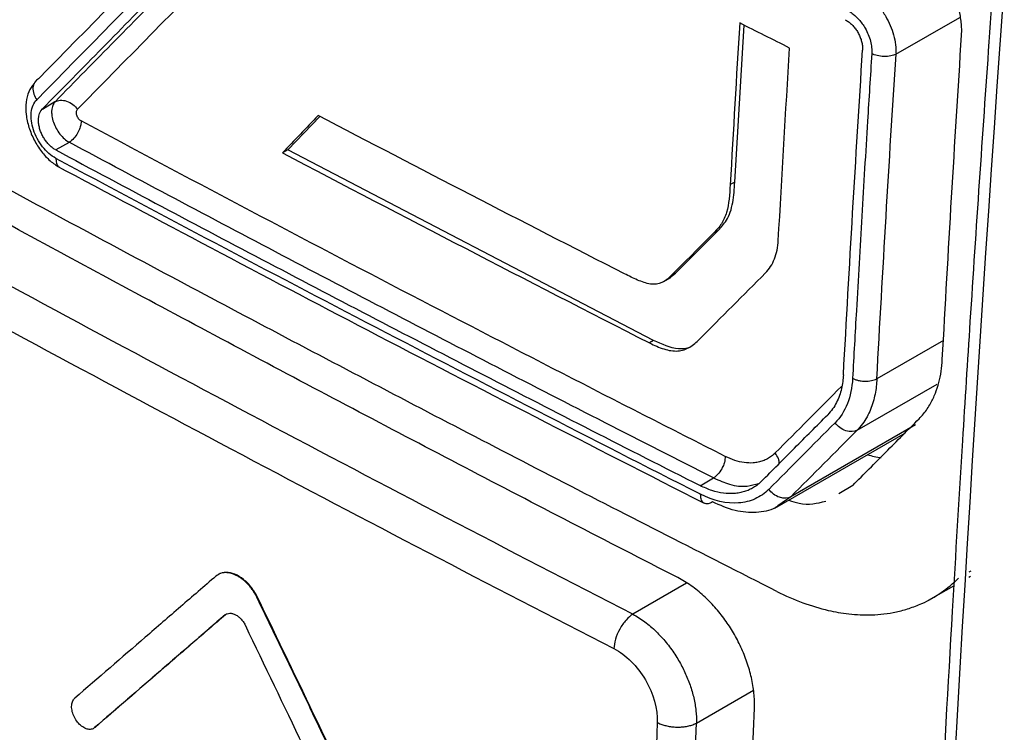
# Model space of a CAD drawing. Header units: millimetres. Extents: x -0.39 to 0.76, y -0.29 to 0.59.
# Tile 122 of 137: x 0.58881 to 0.60259, y 0.38006 to 0.39005. Entities that reach past the tile are written whole.
import ezdxf

# ---------------------------------------------------------------- set-up
doc = ezdxf.new("R2010")
doc.units = ezdxf.units.MM

msp = doc.modelspace()

# ---------------------------------------------------------------- linework, layer by layer
at = {"color": 7, "linetype": 'Continuous', "lineweight": 25}
for p, q in [((0.59882, 0.387771), (0.598953, 0.389968)), ((0.589123, 0.388794), (0.5893, 0.388897)), ((0.592559, 0.388221), (0.59301, 0.388691)), ((0.589499, 0.388327), (0.589311, 0.38822)), ((0.592559, 0.388221), (0.592487, 0.388179)), ((0.597683, 0.385549), (0.592559, 0.388221)), ((0.59882, 0.387771), (0.598756, 0.387734)), ((0.597989, 0.386492), (0.598591, 0.387096)), ((0.598591, 0.387096), (0.598529, 0.38706)), ((0.597827, 0.386376), (0.597923, 0.386432)), ((0.597889, 0.386415), (0.597989, 0.386492)), ((0.597989, 0.386492), (0.597925, 0.386455)), ((0.597683, 0.385549), (0.597627, 0.385516)), ((0.601349, 0.384366), (0.599606, 0.38336)), ((0.599381, 0.383199), (0.60121, 0.384255)), ((0.598335, 0.383515), (0.598524, 0.383623)), ((0.600278, 0.383405), (0.600472, 0.38352)), ((0.602096, 0.382234), (0.60212, 0.382248)), ((0.601533, 0.381909), (0.601887, 0.382113)), ((0.592141, 0.381944), (0.592134, 0.381939)), ((0.591688, 0.381707), (0.591681, 0.381703)), ((0.598894, 0.375381), (0.599095, 0.380396)), ((0.598083, 0.375173), (0.598284, 0.380188)), ((0.589862, 0.380128), (0.589855, 0.380124))]:
    msp.add_line(p, q, dxfattribs=at)
at = {"color": 9, "linetype": 'Continuous', "lineweight": 25}
for p, q in [((0.601078, 0.389561), (0.60197, 0.390076)), ((0.601743, 0.385551), (0.60081, 0.385012)), ((0.600533, 0.384291), (0.601656, 0.38494)), ((0.599606, 0.38336), (0.599423, 0.383232)), ((0.602124, 0.382319), (0.6021, 0.382305)), ((0.598145, 0.382149), (0.597393, 0.381715)), ((0.598284, 0.380188), (0.599083, 0.380649))]:
    msp.add_line(p, q, dxfattribs=at)
at = {"color": 7, "linetype": 'Continuous', "lineweight": 25}
msp.add_arc((0.601017, 0.385043), 0.001144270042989, 252.882395, 262.616111, dxfattribs=at)
for points, knots in [([(0.5535573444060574, 0.4124820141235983), (0.5534467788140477, 0.4104878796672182), (0.553317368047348, 0.4081538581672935), (0.5531788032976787, 0.4054749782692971), (0.553122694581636, 0.4044546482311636), (0.553072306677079, 0.4032010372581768), (0.553629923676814, 0.4015809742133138), (0.5542278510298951, 0.3998167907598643), (0.5550987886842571, 0.3972634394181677), (0.5565978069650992, 0.3928884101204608), (0.5582743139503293, 0.3879767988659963), (0.5597316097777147, 0.3838656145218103), (0.5603770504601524, 0.3818879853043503), (0.5608410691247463, 0.3807537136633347), (0.5613264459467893, 0.3799725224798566), (0.5620394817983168, 0.3790909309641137), (0.5630515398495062, 0.3783898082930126), (0.5642253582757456, 0.377749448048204), (0.5654104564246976, 0.3770553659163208), (0.5674396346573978, 0.3758878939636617), (0.5712898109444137, 0.3736621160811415), (0.5782470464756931, 0.3696467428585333), (0.584837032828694, 0.3658466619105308), (0.5894359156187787, 0.3631854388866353), (0.590746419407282, 0.3624332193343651), (0.5914032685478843, 0.362044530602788), (0.5920409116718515, 0.3618863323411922), (0.5925009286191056, 0.3618653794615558), (0.5927121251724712, 0.3619577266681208), (0.592754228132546, 0.3619761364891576)], [0, 0, 0, 0, 0.0880664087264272, 0.1030767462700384, 0.1182538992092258, 0.1334634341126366, 0.1572321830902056, 0.180971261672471, 0.2044249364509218, 0.2589412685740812, 0.3558069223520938, 0.4006739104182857, 0.4235076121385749, 0.4348973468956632, 0.4462098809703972, 0.4575100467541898, 0.4779360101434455, 0.4986683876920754, 0.5194007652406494, 0.5401331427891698, 0.6052920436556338, 0.7216472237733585, 0.9056079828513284, 0.9515981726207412, 0.9630957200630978, 0.9745527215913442, 0.9858862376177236, 0.9971863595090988, 0.9999999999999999, 0.9999999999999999, 0.9999999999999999, 0.9999999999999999]), ([(0.6043939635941, 0.4123030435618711), (0.6042706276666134, 0.4111408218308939), (0.604049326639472, 0.4090554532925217), (0.6037747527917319, 0.4062943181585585), (0.6035689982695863, 0.4041481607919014), (0.6034036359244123, 0.4023657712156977), (0.6031021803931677, 0.3990196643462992), (0.6027511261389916, 0.3948008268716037), (0.6023825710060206, 0.3898415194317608), (0.6021605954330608, 0.38656232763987), (0.6019926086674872, 0.3839049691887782), (0.6018493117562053, 0.3815111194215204), (0.6016751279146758, 0.378390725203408), (0.6015625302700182, 0.3760742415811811), (0.6015003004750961, 0.3747939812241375)], [0, 0, 0, 0, 0.091683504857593, 0.1645072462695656, 0.2184725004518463, 0.26177614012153, 0.3059722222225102, 0.4843807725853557, 0.5981208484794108, 0.7030706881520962, 0.7478120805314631, 0.812080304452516, 0.8961416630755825, 1, 1, 1, 1]), ([(0.556111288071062, 0.4099912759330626), (0.5560490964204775, 0.4081749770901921), (0.5559791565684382, 0.4061323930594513), (0.5558029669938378, 0.4038388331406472), (0.5560372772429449, 0.402883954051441), (0.556382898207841, 0.4018744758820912), (0.5568454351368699, 0.4003866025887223), (0.5576711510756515, 0.3978113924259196), (0.5592106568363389, 0.393021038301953), (0.5606503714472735, 0.3885261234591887), (0.5618502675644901, 0.3849835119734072), (0.5622159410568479, 0.3837103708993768), (0.5627237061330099, 0.3827622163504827), (0.5632672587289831, 0.38202686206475), (0.5640044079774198, 0.3814658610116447), (0.5648327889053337, 0.380979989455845), (0.5660502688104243, 0.3802143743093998), (0.5681717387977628, 0.3789168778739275), (0.5721553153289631, 0.3765003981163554), (0.5785384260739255, 0.3727588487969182), (0.585375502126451, 0.3688687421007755), (0.5902802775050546, 0.3662872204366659), (0.5922585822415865, 0.3651781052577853), (0.5928430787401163, 0.365027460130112), (0.5933770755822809, 0.3650632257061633), (0.5939817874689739, 0.3653715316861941), (0.5944596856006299, 0.3661589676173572), (0.5966491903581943, 0.3689314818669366), (0.5989614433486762, 0.3720872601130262), (0.6011238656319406, 0.3749147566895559), (0.6015330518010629, 0.3754497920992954)], [0, 0, 0, 0, 0.0692182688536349, 0.0778418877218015, 0.0893050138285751, 0.1009644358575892, 0.1126135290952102, 0.1400718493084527, 0.189104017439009, 0.276661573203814, 0.2939657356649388, 0.3112222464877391, 0.3197427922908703, 0.3282221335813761, 0.3411624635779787, 0.3543314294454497, 0.3675000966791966, 0.3985394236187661, 0.4539635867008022, 0.5529287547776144, 0.6913415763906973, 0.7605566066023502, 0.7691931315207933, 0.777727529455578, 0.7862148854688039, 0.7947048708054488, 0.8119563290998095, 0.8292605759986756, 0.9676916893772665, 1, 1, 1, 1]), ([(0.5994084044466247, 0.3820333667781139), (0.5988945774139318, 0.3822943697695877), (0.5978669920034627, 0.3828163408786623), (0.5963337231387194, 0.3836044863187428), (0.594806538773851, 0.3843963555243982), (0.593286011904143, 0.3851923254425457), (0.5917719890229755, 0.3859922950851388), (0.5902645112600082, 0.3867962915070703), (0.5887635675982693, 0.3876043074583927), (0.5872691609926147, 0.3884163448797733), (0.5857812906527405, 0.3892324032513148), (0.5842999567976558, 0.3900524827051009), (0.5828251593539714, 0.3908765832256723), (0.5813568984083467, 0.3917047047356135), (0.5798951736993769, 0.3925368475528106), (0.5779550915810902, 0.3936516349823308), (0.5755470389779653, 0.3950547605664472), (0.5726849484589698, 0.3967537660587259), (0.5698507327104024, 0.3984679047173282), (0.5670442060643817, 0.4001970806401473), (0.5642660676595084, 0.4019416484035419), (0.5615137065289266, 0.4037002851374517), (0.5597027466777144, 0.4048852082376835), (0.5587971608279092, 0.4054777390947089)], [0, 0, 0, 0, 0.0357252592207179, 0.0714457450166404, 0.1071622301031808, 0.1428754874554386, 0.17858629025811, 0.2142954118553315, 0.2500036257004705, 0.2857117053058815, 0.3214204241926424, 0.3571305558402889, 0.3928428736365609, 0.4285581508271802, 0.4642771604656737, 0.5000006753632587, 0.5714408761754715, 0.6428668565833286, 0.7142848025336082, 0.7857009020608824, 0.85712134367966, 0.9285523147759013, 1, 1, 1, 1]), ([(0.5893002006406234, 0.3888965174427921), (0.589581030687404, 0.3891827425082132), (0.5901422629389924, 0.3897547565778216), (0.5909902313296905, 0.3906158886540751), (0.5918419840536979, 0.3914785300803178), (0.5926975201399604, 0.3923426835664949), (0.5932719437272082, 0.3929208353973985), (0.5935589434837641, 0.3932096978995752)], [0, 0, 0, 0, 0.2006039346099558, 0.4009022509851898, 0.6008985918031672, 0.8005966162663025, 0.9999999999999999, 0.9999999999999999, 0.9999999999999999, 0.9999999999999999]), ([(0.5933815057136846, 0.39310725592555), (0.5930945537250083, 0.392818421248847), (0.5925202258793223, 0.3922403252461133), (0.5916648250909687, 0.391376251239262), (0.5908132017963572, 0.3905136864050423), (0.5899653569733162, 0.3896526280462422), (0.5894042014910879, 0.389080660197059), (0.5891234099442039, 0.3887944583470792)], [0, 0, 0, 0, 0.1994035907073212, 0.3991017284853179, 0.5990980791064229, 0.7993962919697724, 1, 1, 1, 1]), ([(0.6019967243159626, 0.3898312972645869), (0.6019977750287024, 0.389859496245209), (0.601999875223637, 0.3899158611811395), (0.6019935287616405, 0.390004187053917), (0.6019803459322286, 0.3900941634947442), (0.601959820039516, 0.3901852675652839), (0.6019323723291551, 0.3902765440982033), (0.601898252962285, 0.3903671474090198), (0.6018578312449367, 0.3904562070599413), (0.6018115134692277, 0.3905428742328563), (0.6017597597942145, 0.3906263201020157), (0.6017030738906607, 0.390705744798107), (0.6016419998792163, 0.3907803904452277), (0.6015771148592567, 0.3908495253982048), (0.6015090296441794, 0.3909125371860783), (0.6014383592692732, 0.3909686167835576), (0.60136580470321, 0.3910179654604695), (0.6013164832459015, 0.3910441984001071), (0.601291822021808, 0.3910573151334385)], [0, 0, 0, 0, 0.0628629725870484, 0.1256523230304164, 0.1883734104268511, 0.251031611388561, 0.3136323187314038, 0.3761809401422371, 0.43868289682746, 0.5011436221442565, 0.5635685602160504, 0.6259631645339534, 0.6883328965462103, 0.7506832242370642, 0.8130196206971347, 0.8753475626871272, 0.9376725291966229, 1, 1, 1, 1]), ([(0.6005490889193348, 0.3904803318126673), (0.6005707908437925, 0.3904681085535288), (0.6006138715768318, 0.3904438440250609), (0.600676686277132, 0.3903974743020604), (0.6007365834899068, 0.3903452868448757), (0.6007928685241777, 0.3902874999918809), (0.600844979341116, 0.3902253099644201), (0.6008924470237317, 0.3901596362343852), (0.6009456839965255, 0.3900741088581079), (0.6010003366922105, 0.389964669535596), (0.6010473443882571, 0.3898306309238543), (0.6010770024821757, 0.3896923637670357), (0.6010778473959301, 0.3896053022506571), (0.6010782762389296, 0.3895611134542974)], [0, 0, 0, 0, 0.0747592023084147, 0.1484053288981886, 0.2209416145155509, 0.2923714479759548, 0.3626983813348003, 0.431926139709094, 0.5000586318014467, 0.6192349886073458, 0.7422718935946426, 0.869187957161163, 1, 1, 1, 1]), ([(0.6003874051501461, 0.3901820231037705), (0.600398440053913, 0.3901761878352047), (0.6004295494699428, 0.3901597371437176), (0.60048847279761, 0.3901176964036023), (0.6005685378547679, 0.3900415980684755), (0.6006407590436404, 0.3899418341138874), (0.6006921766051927, 0.3898368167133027), (0.6007223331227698, 0.3897454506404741), (0.6007398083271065, 0.3896547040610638), (0.6007390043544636, 0.3895987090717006), (0.6007385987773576, 0.3895704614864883)], [0, 0, 0, 0, 0.056028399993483, 0.157954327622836, 0.3057038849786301, 0.4984720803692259, 0.6256554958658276, 0.7524415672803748, 0.8751151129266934, 1, 1, 1, 1]), ([(0.6003638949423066, 0.3900460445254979), (0.6003791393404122, 0.3900374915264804), (0.6004096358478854, 0.3900203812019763), (0.6004532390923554, 0.3899841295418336), (0.6004936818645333, 0.3899414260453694), (0.6005297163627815, 0.3898927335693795), (0.6005602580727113, 0.3898397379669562), (0.6005844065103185, 0.389783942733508), (0.6006011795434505, 0.3897271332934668), (0.6006107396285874, 0.3896706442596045), (0.6006101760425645, 0.3896352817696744), (0.6006098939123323, 0.389617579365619)], [0, 0, 0, 0, 0.1106034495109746, 0.2212628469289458, 0.3320087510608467, 0.4428716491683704, 0.5538819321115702, 0.6650698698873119, 0.77646558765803, 0.8880990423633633, 1, 1, 1, 1]), ([(0.6017269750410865, 0.3852816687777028), (0.6017693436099, 0.3860386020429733), (0.6018540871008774, 0.3875525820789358), (0.6019491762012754, 0.3890716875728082), (0.6019967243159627, 0.3898312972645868)], [0, 0, 0, 0, 0.4999625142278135, 1, 1, 1, 1]), ([(0.6003419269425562, 0.3850692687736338), (0.6003839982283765, 0.3858258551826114), (0.6004681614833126, 0.3873393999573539), (0.600562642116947, 0.3888580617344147), (0.6006098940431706, 0.3896175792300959)], [0, 0, 0, 0, 0.4998771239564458, 0.9999999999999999, 0.9999999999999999, 0.9999999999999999, 0.9999999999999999]), ([(0.6007385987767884, 0.3895704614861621), (0.600718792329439, 0.3892551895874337), (0.6006710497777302, 0.3884952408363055), (0.6005988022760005, 0.3872949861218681), (0.6005291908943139, 0.3860934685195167), (0.6004874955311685, 0.3853365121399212), (0.6004700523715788, 0.385019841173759)], [0, 0, 0, 0, 0.2074291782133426, 0.4999987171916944, 0.7908256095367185, 1, 1, 1, 1]), ([(0.6010782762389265, 0.3895611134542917), (0.601038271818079, 0.3895416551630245), (0.6009763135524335, 0.3895282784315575), (0.6008455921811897, 0.3895318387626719), (0.6007815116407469, 0.3895486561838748), (0.6007385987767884, 0.3895704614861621)], [0, 0, 0, 0, 0.5, 0.5, 1, 1, 1, 1]), ([(0.5890072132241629, 0.3891516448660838), (0.5889799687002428, 0.3891158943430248), (0.5889256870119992, 0.3890446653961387), (0.5888893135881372, 0.3888919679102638), (0.5888901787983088, 0.3887195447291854), (0.5889295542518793, 0.3885363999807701), (0.5890042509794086, 0.3883572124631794), (0.5891068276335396, 0.388195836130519), (0.5892296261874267, 0.3880613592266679), (0.5893183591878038, 0.3880050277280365), (0.5893625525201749, 0.3879769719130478)], [0, 0, 0, 0, 0.1276982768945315, 0.254424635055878, 0.3805513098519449, 0.5058975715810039, 0.6309884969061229, 0.7550621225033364, 0.878009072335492, 1, 1, 1, 1]), ([(0.5890691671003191, 0.3892179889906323), (0.5890292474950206, 0.3891957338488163), (0.588996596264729, 0.3891501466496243), (0.5889867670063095, 0.3890351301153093), (0.589010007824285, 0.3889706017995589), (0.5890439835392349, 0.3889233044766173)], [0, 0, 0, 0, 0.5, 0.5, 1, 1, 1, 1]), ([(0.5893120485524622, 0.3881024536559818), (0.5892455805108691, 0.3881383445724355), (0.5891800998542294, 0.3881954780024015), (0.5890703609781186, 0.3883355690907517), (0.5890258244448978, 0.388418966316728), (0.5889709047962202, 0.3885869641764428), (0.588960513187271, 0.388671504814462), (0.5889763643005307, 0.3888188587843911), (0.5890024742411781, 0.3888809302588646), (0.5890439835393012, 0.3889233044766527)], [0, 0, 0, 0, 0.25, 0.25, 0.5, 0.5, 0.75, 0.75, 1, 1, 1, 1]), ([(0.5893002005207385, 0.3888965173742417), (0.5892869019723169, 0.388882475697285), (0.5892654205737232, 0.3888471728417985), (0.5892541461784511, 0.3887952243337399), (0.5892527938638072, 0.3887632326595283), (0.5892527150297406, 0.3887568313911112)], [2.3408e-12, 2.3408e-12, 2.3408e-12, 2.3408e-12, 2.71512651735e-05, 5.43025303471e-05, 6.09510495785e-05, 6.09510495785e-05, 6.09510495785e-05, 6.09510495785e-05]), ([(0.58930020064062, 0.3888965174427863), (0.5893402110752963, 0.3889188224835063), (0.5894012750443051, 0.3889253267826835), (0.5895242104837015, 0.3888837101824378), (0.5895807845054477, 0.3888373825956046), (0.58961487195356, 0.3887899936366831)], [0, 0, 0, 0, 0.5, 0.5, 1, 1, 1, 1]), ([(0.5892527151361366, 0.3887568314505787), (0.5892524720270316, 0.3887370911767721), (0.5892560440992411, 0.3886888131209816), (0.5892761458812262, 0.3886079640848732), (0.5893152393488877, 0.3885213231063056), (0.5893854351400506, 0.3884151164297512), (0.5894526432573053, 0.3883535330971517), (0.5894988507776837, 0.3883274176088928)], [6.0951047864e-05, 6.0951047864e-05, 6.0951047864e-05, 6.0951047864e-05, 8.14537955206e-05, 0.0001086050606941, 0.0001357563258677, 0.0001629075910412, 0.0002172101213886, 0.0002172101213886, 0.0002172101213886, 0.0002172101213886]), ([(0.5896678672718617, 0.388626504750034), (0.5896613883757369, 0.388630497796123), (0.5896484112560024, 0.3886384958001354), (0.589624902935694, 0.3886641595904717), (0.5896023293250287, 0.3887054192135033), (0.5895973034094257, 0.3887480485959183), (0.5896036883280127, 0.3887756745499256), (0.5896111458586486, 0.3887852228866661), (0.5896148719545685, 0.3887899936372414)], [0, 0, 0, 0, 0.1228673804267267, 0.2461012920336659, 0.4960097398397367, 0.7464905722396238, 0.8733360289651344, 1, 1, 1, 1]), ([(0.5893110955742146, 0.388219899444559), (0.589297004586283, 0.3882283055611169), (0.589268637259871, 0.3882452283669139), (0.589227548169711, 0.3882804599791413), (0.5891886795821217, 0.3883222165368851), (0.5891532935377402, 0.3883702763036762), (0.5891225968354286, 0.3884231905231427), (0.5890976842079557, 0.3884795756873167), (0.589079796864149, 0.3885376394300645), (0.5890690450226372, 0.388595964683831), (0.5890690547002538, 0.3886324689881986), (0.589069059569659, 0.3886508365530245)], [0, 0, 0, 0, 0.1054473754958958, 0.2122817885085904, 0.3205163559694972, 0.4301636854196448, 0.5412358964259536, 0.6537446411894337, 0.7677011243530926, 0.8831161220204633, 1, 1, 1, 1]), ([(0.5896678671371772, 0.3886265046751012), (0.5896666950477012, 0.3886129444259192), (0.5896639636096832, 0.3885813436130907), (0.5896480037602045, 0.388522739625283), (0.5896157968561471, 0.3884515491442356), (0.5895639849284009, 0.3883769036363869), (0.5895209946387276, 0.3883442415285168), (0.5894988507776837, 0.3883274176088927)], [0, 0, 0, 0, 0.1252246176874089, 0.2918235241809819, 0.5002890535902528, 0.7426039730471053, 0.9999999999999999, 0.9999999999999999, 0.9999999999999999, 0.9999999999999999]), ([(0.5985244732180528, 0.3836229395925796), (0.5980173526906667, 0.3838806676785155), (0.5970031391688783, 0.384396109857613), (0.5954897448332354, 0.3851744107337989), (0.5939821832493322, 0.3859564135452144), (0.5924811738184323, 0.3867425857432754), (0.5909859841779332, 0.3875324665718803), (0.589994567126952, 0.3880624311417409), (0.5894988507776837, 0.3883274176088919)], [0, 0, 0, 0, 0.166677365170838, 0.3333456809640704, 0.5000085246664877, 0.6666694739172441, 0.8333321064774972, 1, 1, 1, 1]), ([(0.5893110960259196, 0.3882198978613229), (0.5898063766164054, 0.3879551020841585), (0.5907970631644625, 0.3874254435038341), (0.592291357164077, 0.3866359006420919), (0.5937918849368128, 0.3858498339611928), (0.5952993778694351, 0.3850677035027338), (0.5968131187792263, 0.3842890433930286), (0.5978276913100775, 0.3837732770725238), (0.5983350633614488, 0.3835153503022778)], [0, 0, 0, 0, 0.1665493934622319, 0.3331409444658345, 0.4997782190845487, 0.6664647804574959, 0.8332041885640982, 1, 1, 1, 1]), ([(0.5893080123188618, 0.3880062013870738), (0.5907606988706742, 0.3872324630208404), (0.5937597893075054, 0.3856350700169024), (0.596816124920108, 0.3840742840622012), (0.5983920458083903, 0.3832695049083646)], [0, 0, 0, 0, 0.4843757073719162, 1, 1, 1, 1]), ([(0.5985913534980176, 0.3870961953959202), (0.598632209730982, 0.3871371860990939), (0.5986705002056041, 0.3871822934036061), (0.5987023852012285, 0.3872343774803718), (0.5987453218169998, 0.3873045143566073), (0.5987749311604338, 0.387390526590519), (0.5987914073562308, 0.387483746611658), (0.5988075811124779, 0.3875752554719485), (0.598814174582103, 0.3876729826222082), (0.5988201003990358, 0.3877706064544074)], [0, 0, 0, 0, 0.271590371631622, 0.271590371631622, 0.271590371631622, 0.6408518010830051, 0.6408518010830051, 0.6408518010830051, 1, 1, 1, 1]), ([(0.5980225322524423, 0.3822262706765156), (0.5975243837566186, 0.3824826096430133), (0.5965281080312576, 0.38299527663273), (0.595041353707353, 0.3837691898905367), (0.5935602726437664, 0.3845466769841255), (0.5920853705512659, 0.3853280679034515), (0.5906166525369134, 0.3861133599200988), (0.5891535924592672, 0.3869022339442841), (0.5881834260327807, 0.387431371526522), (0.5876983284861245, 0.3876959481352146)], [0, 0, 0, 0, 0.1428608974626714, 0.2857156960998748, 0.4285673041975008, 0.5714186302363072, 0.7142725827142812, 0.857132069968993, 1, 1, 1, 1]), ([(0.5987560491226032, 0.3877336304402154), (0.5987483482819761, 0.3875978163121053), (0.5987395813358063, 0.387460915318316), (0.5986867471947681, 0.3872871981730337), (0.5986629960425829, 0.3872338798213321), (0.598602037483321, 0.3871392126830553), (0.5985665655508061, 0.387098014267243), (0.5985285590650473, 0.3870599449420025)], [0, 0, 0, 0, 0.5000000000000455, 0.5000000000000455, 0.7500000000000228, 0.7500000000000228, 1, 1, 1, 1]), ([(0.5992504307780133, 0.3864971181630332), (0.5993033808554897, 0.3865501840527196), (0.5993461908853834, 0.3866163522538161), (0.5994071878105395, 0.386771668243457), (0.5994247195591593, 0.3868584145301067), (0.5994300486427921, 0.3869534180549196)], [0, 0, 0, 0, 0.5, 0.5, 1, 1, 1, 1]), ([(0.5979249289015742, 0.3864550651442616), (0.597887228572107, 0.386417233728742), (0.59784701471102, 0.3863837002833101), (0.5977522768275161, 0.3863409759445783), (0.5976967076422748, 0.3863329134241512), (0.5975799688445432, 0.3863498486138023), (0.5975184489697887, 0.386371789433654), (0.5973973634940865, 0.3864232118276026), (0.5973367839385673, 0.3864534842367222), (0.5972762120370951, 0.3864843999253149)], [0, 0, 0, 0, 0.25, 0.25, 0.5, 0.5, 0.75, 0.75, 1, 1, 1, 1]), ([(0.5976265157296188, 0.3855158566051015), (0.5976938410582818, 0.3854815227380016), (0.5977609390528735, 0.385451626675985), (0.5978941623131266, 0.385410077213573), (0.5979607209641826, 0.3853991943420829), (0.5980826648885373, 0.3854073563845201), (0.5981393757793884, 0.3854266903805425), (0.598238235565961, 0.3854854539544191), (0.5982820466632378, 0.3855239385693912), (0.5983237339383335, 0.3855658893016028)], [0, 0, 0, 0, 0.25, 0.25, 0.5, 0.5, 0.75, 0.75, 1, 1, 1, 1]), ([(0.5982353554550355, 0.3854858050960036), (0.5982312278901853, 0.3854824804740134), (0.5981766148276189, 0.3854384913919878), (0.5979924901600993, 0.3854107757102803), (0.5978006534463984, 0.3854964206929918), (0.5976834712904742, 0.385548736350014)], [0, 0, 0, 0, 0.0308353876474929, 0.4079923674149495, 1, 1, 1, 1]), ([(0.6014005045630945, 0.3844517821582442), (0.6014218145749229, 0.3844744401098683), (0.6014631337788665, 0.3845183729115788), (0.6015162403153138, 0.3845908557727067), (0.6015612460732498, 0.3846637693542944), (0.6015985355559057, 0.384736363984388), (0.6016399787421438, 0.3848324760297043), (0.6016802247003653, 0.384957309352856), (0.6017134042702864, 0.3851152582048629), (0.6017224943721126, 0.3852267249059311), (0.6017269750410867, 0.3852816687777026)], [0, 0, 0, 0, 0.1139903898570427, 0.2210225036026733, 0.3210961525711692, 0.414211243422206, 0.5003677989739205, 0.671567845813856, 0.8381100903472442, 1, 1, 1, 1]), ([(0.6003419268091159, 0.3850692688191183), (0.6003394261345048, 0.3850370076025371), (0.6003342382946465, 0.384970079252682), (0.6003156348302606, 0.3848722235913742), (0.6002871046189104, 0.3847739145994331), (0.6002460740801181, 0.3846782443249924), (0.600192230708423, 0.3845866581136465), (0.6001457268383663, 0.384535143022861), (0.6001218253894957, 0.3845086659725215)], [0, 0, 0, 0, 0.1404700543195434, 0.2914158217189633, 0.4528401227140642, 0.6247448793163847, 0.807131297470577, 1, 1, 1, 1]), ([(0.6004700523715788, 0.385019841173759), (0.6004818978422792, 0.3850143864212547), (0.6005062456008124, 0.3850031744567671), (0.6005427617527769, 0.3849916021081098), (0.6005870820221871, 0.3849827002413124), (0.600650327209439, 0.3849769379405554), (0.6007364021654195, 0.3849832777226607), (0.600786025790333, 0.3850028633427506), (0.6008099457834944, 0.3850123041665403)], [0, 0, 0, 0, 0.1203720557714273, 0.2474185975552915, 0.3204396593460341, 0.4920913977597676, 0.7551736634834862, 1, 1, 1, 1]), ([(0.6008099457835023, 0.3850123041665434), (0.6008075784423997, 0.3849768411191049), (0.6008026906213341, 0.3849036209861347), (0.6007854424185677, 0.3847959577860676), (0.6007592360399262, 0.38468736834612), (0.6007221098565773, 0.3845800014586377), (0.600672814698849, 0.3844761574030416), (0.6006110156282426, 0.3843770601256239), (0.6005596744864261, 0.3843204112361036), (0.6005333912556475, 0.3842914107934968)], [0, 0, 0, 0, 0.1196349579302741, 0.2470088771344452, 0.3821231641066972, 0.5249788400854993, 0.6755766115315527, 0.8339169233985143, 1, 1, 1, 1]), ([(0.5991944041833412, 0.3835769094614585), (0.599348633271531, 0.3837320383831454), (0.599656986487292, 0.3840421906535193), (0.5999669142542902, 0.3843532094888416), (0.6001218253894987, 0.3845086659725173)], [0, 0, 0, 0, 0.5001701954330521, 1, 1, 1, 1]), ([(0.6004723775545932, 0.3835196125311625), (0.6006267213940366, 0.3836748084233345), (0.6009353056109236, 0.3839850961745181), (0.6012454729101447, 0.3842962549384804), (0.6014005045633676, 0.384451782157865)], [0, 0, 0, 0, 0.500167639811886, 1, 1, 1, 1]), ([(0.600533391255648, 0.3842914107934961), (0.6004945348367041, 0.3842700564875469), (0.6004354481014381, 0.3842642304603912), (0.6003155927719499, 0.3843049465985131), (0.6002596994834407, 0.3843498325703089), (0.6002251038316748, 0.3843961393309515)], [0, 0, 0, 0, 0.5, 0.5, 1, 1, 1, 1]), ([(0.5986870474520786, 0.3839241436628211), (0.5986860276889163, 0.3839114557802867), (0.5986839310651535, 0.3838853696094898), (0.5986771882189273, 0.3838476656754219), (0.5986626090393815, 0.3838030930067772), (0.5986351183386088, 0.383743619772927), (0.5985856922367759, 0.3836716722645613), (0.5985443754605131, 0.3836387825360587), (0.5985244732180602, 0.3836229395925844)], [0, 0, 0, 0, 0.1170960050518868, 0.240748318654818, 0.3172042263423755, 0.5006185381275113, 0.7594485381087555, 1, 1, 1, 1]), ([(0.5993876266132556, 0.3839742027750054), (0.5993703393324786, 0.3839582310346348), (0.5993360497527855, 0.3839265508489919), (0.5992779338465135, 0.3838896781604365), (0.5992156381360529, 0.3838614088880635), (0.5991486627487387, 0.3838424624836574), (0.599062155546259, 0.3838304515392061), (0.5989537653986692, 0.3838341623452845), (0.5988219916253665, 0.3838635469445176), (0.5987324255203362, 0.3839037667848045), (0.5986870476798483, 0.3839241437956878)], [0, 0, 0, 0, 0.1012452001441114, 0.2008213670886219, 0.29963331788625, 0.398606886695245, 0.4986634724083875, 0.6641032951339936, 0.8298210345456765, 1, 1, 1, 1]), ([(0.5991944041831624, 0.3835769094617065), (0.5991770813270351, 0.3835606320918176), (0.5991424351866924, 0.3835280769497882), (0.5990843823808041, 0.3834883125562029), (0.5990222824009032, 0.3834554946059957), (0.5989560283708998, 0.3834304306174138), (0.5988861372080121, 0.3834131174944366), (0.5987891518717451, 0.3834004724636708), (0.5986610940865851, 0.3834049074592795), (0.5985001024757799, 0.3834401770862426), (0.5983903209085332, 0.3834901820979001), (0.5983350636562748, 0.383515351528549)], [0, 0, 0, 0, 0.0833000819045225, 0.1666022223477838, 0.249906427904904, 0.3332127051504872, 0.4165210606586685, 0.4998315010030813, 0.6643204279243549, 0.8310396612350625, 1, 1, 1, 1]), ([(0.5992969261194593, 0.3834638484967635), (0.5992402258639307, 0.3834067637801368), (0.5991762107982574, 0.3833623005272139), (0.5990334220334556, 0.3832980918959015), (0.598954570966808, 0.3832784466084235), (0.5987072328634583, 0.3832605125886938), (0.5985230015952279, 0.3833027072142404), (0.5983412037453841, 0.3833951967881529)], [0, 0, 0, 0, 0.2499999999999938, 0.2499999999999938, 0.4999999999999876, 0.4999999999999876, 1, 1, 1, 1]), ([(0.5996058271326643, 0.3833595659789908), (0.5995668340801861, 0.3833380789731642), (0.5995074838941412, 0.3833321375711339), (0.5993875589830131, 0.3833726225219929), (0.5993315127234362, 0.3834175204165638), (0.5992969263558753, 0.3834638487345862)], [0, 0, 0, 0, 0.5, 0.5, 1, 1, 1, 1]), ([(0.5985079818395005, 0.3832868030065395), (0.5984874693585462, 0.383276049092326), (0.5984558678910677, 0.3832594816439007), (0.5984173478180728, 0.3832588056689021), (0.5984005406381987, 0.3832659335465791), (0.5983920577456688, 0.383269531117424)], [0, 0, 0, 0, 0.4781270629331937, 0.7366011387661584, 1, 1, 1, 1]), ([(0.5994232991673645, 0.3832322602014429), (0.5994110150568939, 0.3832232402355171), (0.5993264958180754, 0.3831611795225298), (0.5991222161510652, 0.3831316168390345), (0.5988245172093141, 0.3831475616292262), (0.5986141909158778, 0.3832400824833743), (0.5985079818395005, 0.3832868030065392)], [0, 0, 0, 0, 0.0535986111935, 0.368778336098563, 0.6812501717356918, 1, 1, 1, 1]), ([(0.5995771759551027, 0.3833123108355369), (0.5996254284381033, 0.3832954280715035), (0.5998117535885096, 0.3832302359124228), (0.5999738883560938, 0.3832688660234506), (0.600094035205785, 0.3832974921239)], [0, 0, 0, 0, 0.2589692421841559, 1, 1, 1, 1]), ([(0.5913658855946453, 0.3763409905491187), (0.5908427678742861, 0.3766220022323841), (0.5897965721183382, 0.3771840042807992), (0.5882357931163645, 0.3780322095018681), (0.5866813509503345, 0.3788841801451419), (0.5851338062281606, 0.3797402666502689), (0.583593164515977, 0.380600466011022), (0.582058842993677, 0.3814644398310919), (0.5810417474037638, 0.3820438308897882), (0.580533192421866, 0.3823335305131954)], [0, 0, 0, 0, 0.1428747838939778, 0.2857387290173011, 0.4285948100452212, 0.5714460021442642, 0.7142952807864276, 0.8571456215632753, 1, 1, 1, 1]), ([(0.591554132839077, 0.3822468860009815), (0.5913889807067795, 0.3821041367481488), (0.5910586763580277, 0.3818186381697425), (0.5903993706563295, 0.3812483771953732), (0.5899060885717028, 0.3808213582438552), (0.5895772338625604, 0.3805366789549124)], [0, 0, 0, 0, 0.2499999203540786, 0.4999999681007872, 1, 1, 1, 1]), ([(0.5921335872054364, 0.3819394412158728), (0.5921250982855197, 0.3819562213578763), (0.5921080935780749, 0.3819898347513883), (0.5920780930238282, 0.3820378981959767), (0.5920452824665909, 0.3820835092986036), (0.592009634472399, 0.3821258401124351), (0.5919718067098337, 0.3821644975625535), (0.5919322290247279, 0.3821989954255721), (0.5918913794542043, 0.3822287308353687), (0.5918498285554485, 0.3822535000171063), (0.5918080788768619, 0.3822729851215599), (0.5917666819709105, 0.3822867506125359), (0.591726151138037, 0.3822948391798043), (0.5916869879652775, 0.382297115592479), (0.5916497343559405, 0.3822933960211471), (0.5916148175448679, 0.38228381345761), (0.5915823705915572, 0.3822688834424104), (0.5915635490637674, 0.3822542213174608), (0.591554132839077, 0.3822468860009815)], [0, 0, 0, 0, 0.0623992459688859, 0.1249959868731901, 0.1873863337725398, 0.2497950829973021, 0.3123919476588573, 0.3747745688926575, 0.4371925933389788, 0.4997892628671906, 0.5621648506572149, 0.6245900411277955, 0.6871855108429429, 0.7495544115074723, 0.8119842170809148, 0.8745780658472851, 0.9372526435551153, 0.9999999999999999, 0.9999999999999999, 0.9999999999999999, 0.9999999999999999]), ([(0.5921406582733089, 0.3819435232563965), (0.5921166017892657, 0.3819936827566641), (0.5920864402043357, 0.3820425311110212), (0.5920526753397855, 0.3820860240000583), (0.5920189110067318, 0.382129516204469), (0.5919806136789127, 0.3821688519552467), (0.5919409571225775, 0.3822007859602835), (0.5919012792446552, 0.38223273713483), (0.5918591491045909, 0.3822581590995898), (0.5918180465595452, 0.3822749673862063), (0.5917768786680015, 0.3822918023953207), (0.5917356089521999, 0.3823004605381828), (0.5916976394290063, 0.3823002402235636), (0.5916596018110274, 0.3823000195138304), (0.5916238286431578, 0.3822908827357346), (0.5915932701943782, 0.3822735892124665), (0.5915819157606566, 0.3822671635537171), (0.5915711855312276, 0.3822595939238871), (0.5915612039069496, 0.3822509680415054)], [0, 0, 0, 0, 0.186048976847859, 0.186048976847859, 0.186048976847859, 0.372092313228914, 0.372092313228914, 0.372092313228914, 0.5582327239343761, 0.5582327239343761, 0.5582327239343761, 0.744671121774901, 0.744671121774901, 0.744671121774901, 0.93144915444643, 0.93144915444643, 0.93144915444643, 1, 1, 1, 1]), ([(0.5990950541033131, 0.3803959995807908), (0.5990957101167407, 0.3804307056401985), (0.5990970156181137, 0.3804997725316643), (0.5990894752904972, 0.3806070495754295), (0.5990752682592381, 0.3807153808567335), (0.5990540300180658, 0.3808243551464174), (0.5990262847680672, 0.3809331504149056), (0.5989923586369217, 0.3810410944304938), (0.5989526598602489, 0.3811475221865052), (0.5989076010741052, 0.3812518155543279), (0.5988576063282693, 0.3813534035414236), (0.5987856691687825, 0.3814832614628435), (0.5986836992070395, 0.3816397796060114), (0.5985432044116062, 0.3818157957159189), (0.5983838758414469, 0.3819771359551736), (0.5982085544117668, 0.3821204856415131), (0.5980852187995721, 0.3821906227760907), (0.5980225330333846, 0.3822262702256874)], [0, 0, 0, 0, 0.0523343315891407, 0.1041480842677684, 0.1554426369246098, 0.2062194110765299, 0.2564798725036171, 0.3062255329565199, 0.355457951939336, 0.4041787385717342, 0.45238955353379, 0.5000921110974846, 0.5931662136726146, 0.689684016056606, 0.7896561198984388, 0.89309197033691, 1, 1, 1, 1]), ([(0.592765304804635, 0.3657098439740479), (0.5830230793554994, 0.3709030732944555), (0.5736423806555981, 0.3763178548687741), (0.5646332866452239, 0.3819489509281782), (0.5646211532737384, 0.3819566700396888), (0.5646090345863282, 0.3819645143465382)], [31.64903347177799, 31.64903347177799, 31.64903347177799, 31.64903347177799, 71.33687054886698, 71.33687054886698, 71.390452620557, 71.390452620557, 71.390452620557, 71.390452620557]), ([(0.5939171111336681, 0.3782308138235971), (0.5936195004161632, 0.3788487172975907), (0.5931730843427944, 0.379775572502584), (0.5925787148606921, 0.3810118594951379), (0.5922819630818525, 0.3816302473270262), (0.5921335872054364, 0.3819394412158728)], [0, 0, 0, 0, 0.500000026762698, 0.750000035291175, 1, 1, 1, 1]), ([(0.5939241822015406, 0.378234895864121), (0.5936091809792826, 0.3788887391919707), (0.5930138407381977, 0.3801244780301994), (0.5924201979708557, 0.3813611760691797), (0.5921406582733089, 0.3819435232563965)], [0, 0, 0, 0, 0.5291112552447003, 1, 1, 1, 1]), ([(0.6001288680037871, 0.3817676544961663), (0.6001756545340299, 0.3817577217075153), (0.6002728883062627, 0.3817370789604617), (0.6004221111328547, 0.3817163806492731), (0.6005796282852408, 0.3817039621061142), (0.600743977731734, 0.3817029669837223), (0.6009138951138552, 0.381715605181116), (0.601088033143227, 0.3817450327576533), (0.6012657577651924, 0.3817919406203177), (0.6013804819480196, 0.3818391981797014), (0.601439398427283, 0.3818634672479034)], [0, 0, 0, 0, 0.0986720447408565, 0.2050644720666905, 0.3190109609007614, 0.4402626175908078, 0.5685168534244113, 0.7040998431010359, 0.8480407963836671, 1, 1, 1, 1]), ([(0.591681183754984, 0.3817032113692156), (0.5913799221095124, 0.3814428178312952), (0.5907701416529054, 0.3809157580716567), (0.5901626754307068, 0.3803900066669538), (0.5898553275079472, 0.3801240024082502)], [0, 0, 0, 0, 0.4940493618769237, 0.9999999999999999, 0.9999999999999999, 0.9999999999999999, 0.9999999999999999]), ([(0.5916882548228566, 0.3817072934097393), (0.5915357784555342, 0.3815755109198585), (0.5912308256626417, 0.3813119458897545), (0.5906218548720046, 0.3807853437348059), (0.5901661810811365, 0.3803909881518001), (0.5898623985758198, 0.380128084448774)], [0, 0, 0, 0, 0.249999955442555, 0.5000000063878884, 1, 1, 1, 1]), ([(0.591681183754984, 0.3817032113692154), (0.5916858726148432, 0.381706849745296), (0.5916952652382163, 0.3817141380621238), (0.5917167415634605, 0.3817241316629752), (0.5917409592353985, 0.3817286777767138), (0.5917670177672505, 0.3817272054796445), (0.5917872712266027, 0.3817232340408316), (0.5918079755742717, 0.3817162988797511), (0.59183575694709, 0.3817034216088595), (0.5918634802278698, 0.3816850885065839), (0.59188982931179, 0.3816621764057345), (0.591908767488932, 0.3816428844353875), (0.5919265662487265, 0.3816216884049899), (0.591943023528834, 0.3815988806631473), (0.5919580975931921, 0.3815747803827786), (0.5919666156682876, 0.3815579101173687), (0.5919708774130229, 0.3815494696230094)], [0, 0, 0, 0, 0.0624247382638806, 0.1250478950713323, 0.2496937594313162, 0.3123164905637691, 0.3747341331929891, 0.4371640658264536, 0.4997865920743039, 0.6244305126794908, 0.6870536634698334, 0.749462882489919, 0.8119048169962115, 0.874528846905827, 0.9372245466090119, 1, 1, 1, 1]), ([(0.5973931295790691, 0.3817147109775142), (0.5973625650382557, 0.3816948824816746), (0.5973297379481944, 0.3816669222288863), (0.5972660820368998, 0.3815956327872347), (0.5972354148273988, 0.38155231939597), (0.597184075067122, 0.3814589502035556), (0.5971635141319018, 0.3814091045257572), (0.5971360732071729, 0.3813147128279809), (0.597129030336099, 0.3812701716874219), (0.597127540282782, 0.3812317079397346)], [0, 0, 0, 0, 0.25, 0.25, 0.5, 0.5, 0.75, 0.75, 1, 1, 1, 1]), ([(0.5973931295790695, 0.3817147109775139), (0.597421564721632, 0.3816986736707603), (0.5974779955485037, 0.3816668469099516), (0.5975609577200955, 0.3816087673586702), (0.5976410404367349, 0.3815446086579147), (0.5977176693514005, 0.3814744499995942), (0.5977903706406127, 0.3813993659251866), (0.5978587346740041, 0.3813201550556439), (0.5979224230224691, 0.3812376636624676), (0.5979811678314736, 0.3811526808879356), (0.5980505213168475, 0.3810404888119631), (0.5981254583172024, 0.3808968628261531), (0.5981970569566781, 0.3807200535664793), (0.5982490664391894, 0.3805395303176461), (0.5982813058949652, 0.3803586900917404), (0.5982828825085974, 0.3802449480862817), (0.5982836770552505, 0.380187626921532)], [0, 0, 0, 0, 0.0591968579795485, 0.1174788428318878, 0.1748466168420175, 0.2313008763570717, 0.2868423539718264, 0.3414718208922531, 0.3951900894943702, 0.4479980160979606, 0.4998965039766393, 0.5966953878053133, 0.6950995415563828, 0.7951147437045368, 0.8967464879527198, 1, 1, 1, 1]), ([(0.5936158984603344, 0.3781256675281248), (0.5933355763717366, 0.3787082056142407), (0.592786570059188, 0.3798490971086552), (0.5922389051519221, 0.38099074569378), (0.5919708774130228, 0.3815494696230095)], [0, 0, 0, 0, 0.5105990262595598, 1, 1, 1, 1]), ([(0.597127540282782, 0.3812317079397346), (0.5972935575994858, 0.3811464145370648), (0.5974558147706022, 0.38098542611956), (0.5976810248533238, 0.3806021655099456), (0.5977425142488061, 0.3803829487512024), (0.597735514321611, 0.3801962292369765)], [0, 0, 0, 0, 0.5, 0.5, 1, 1, 1, 1]), ([(0.5898553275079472, 0.3801240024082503), (0.5898419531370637, 0.3801124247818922), (0.58982570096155, 0.3801046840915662), (0.589807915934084, 0.3801014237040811), (0.5897901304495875, 0.3800981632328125), (0.589770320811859, 0.3800992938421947), (0.5897501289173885, 0.3801047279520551), (0.5897299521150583, 0.3801101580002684), (0.5897088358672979, 0.3801200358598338), (0.5896885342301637, 0.3801335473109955), (0.5896682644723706, 0.380147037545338), (0.5896482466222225, 0.3801645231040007), (0.5896301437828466, 0.3801845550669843), (0.5896120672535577, 0.3802045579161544), (0.5895954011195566, 0.3802276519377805), (0.5895815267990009, 0.3802519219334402), (0.589567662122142, 0.3802761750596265), (0.5895562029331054, 0.3803022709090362), (0.5895480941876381, 0.3803280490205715), (0.5895399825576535, 0.380353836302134), (0.5895349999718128, 0.3803800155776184), (0.5895335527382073, 0.3804044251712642), (0.589532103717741, 0.3804288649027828), (0.5895341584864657, 0.3804522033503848), (0.5895395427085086, 0.3804725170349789), (0.5895449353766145, 0.3804928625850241), (0.5895538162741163, 0.3805107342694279), (0.5895654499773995, 0.3805246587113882), (0.5895691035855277, 0.380529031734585), (0.5895730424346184, 0.3805330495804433), (0.5895772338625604, 0.3805366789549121)], [0, 0, 0, 0, 0.1076413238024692, 0.1076413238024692, 0.1076413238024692, 0.2152876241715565, 0.2152876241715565, 0.2152876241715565, 0.3228544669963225, 0.3228544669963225, 0.3228544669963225, 0.43025053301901, 0.43025053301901, 0.43025053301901, 0.5374873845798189, 0.5374873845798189, 0.5374873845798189, 0.644646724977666, 0.644646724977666, 0.644646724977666, 0.751842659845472, 0.751842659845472, 0.751842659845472, 0.859171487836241, 0.859171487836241, 0.859171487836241, 0.966671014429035, 0.966671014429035, 0.966671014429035, 1, 1, 1, 1]), ([(0.597735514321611, 0.3801962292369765), (0.5977510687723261, 0.380188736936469), (0.5977831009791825, 0.380173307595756), (0.5978394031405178, 0.3801549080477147), (0.5979023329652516, 0.3801407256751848), (0.5979704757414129, 0.3801323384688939), (0.5980408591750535, 0.3801305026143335), (0.5981103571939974, 0.3801355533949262), (0.5981755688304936, 0.380147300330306), (0.5982345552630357, 0.3801644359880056), (0.5982675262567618, 0.3801800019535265), (0.5982836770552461, 0.3801876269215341)], [0, 0, 0, 0, 0.0993572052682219, 0.2046122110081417, 0.3150137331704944, 0.4293641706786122, 0.5459824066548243, 0.6631191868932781, 0.7789321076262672, 0.8917101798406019, 1, 1, 1, 1]), ([(0.5865758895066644, 0.3801173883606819), (0.5881328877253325, 0.3792694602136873), (0.5915739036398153, 0.3773955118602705), (0.5950883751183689, 0.3755675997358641), (0.5970126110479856, 0.374566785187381)], [0, 0, 0, 0, 0.4524821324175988, 1, 1, 1, 1])]:
    msp.add_open_spline(points, degree=3, knots=knots, dxfattribs=at)
for points in [[(0.6016468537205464, 0.3745924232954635), (0.6022242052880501, 0.386909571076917), (0.6031737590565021, 0.3994178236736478), (0.6045410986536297, 0.4121067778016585)], [(0.5933273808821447, 0.3935308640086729), (0.5918856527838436, 0.392080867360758), (0.590466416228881, 0.3906433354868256), (0.5890691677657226, 0.389217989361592)], [(0.5890439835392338, 0.3889233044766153), (0.5904420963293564, 0.3903493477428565), (0.5918622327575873, 0.3917875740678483), (0.5933048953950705, 0.3932382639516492)], [(0.5896148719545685, 0.3887899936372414), (0.5910106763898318, 0.3902144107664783), (0.5924292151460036, 0.3916513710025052), (0.5938708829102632, 0.3931010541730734)], [(0.5988893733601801, 0.3899997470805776), (0.5988432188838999, 0.3892435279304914), (0.5987987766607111, 0.3884881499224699), (0.5987560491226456, 0.3877336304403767)], [(0.5995881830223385, 0.389648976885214), (0.5993550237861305, 0.3897657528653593), (0.5991220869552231, 0.3898826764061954), (0.5988893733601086, 0.3899997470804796)], [(0.5994300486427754, 0.3869534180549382), (0.5994803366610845, 0.3878507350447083), (0.5995330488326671, 0.3887492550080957), (0.5995881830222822, 0.3896489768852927)], [(0.600809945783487, 0.3850123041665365), (0.6008925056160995, 0.3865251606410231), (0.6009819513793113, 0.3880414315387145), (0.6010782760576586, 0.3895611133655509)], [(0.589069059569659, 0.3886508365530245), (0.5890722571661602, 0.3887108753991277), (0.5890913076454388, 0.3887616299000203), (0.5891234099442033, 0.3887944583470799)], [(0.5986870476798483, 0.3839241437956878), (0.5956431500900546, 0.3854675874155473), (0.5926363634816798, 0.3870352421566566), (0.5896678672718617, 0.388626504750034)], [(0.5929860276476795, 0.3887033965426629), (0.5928192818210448, 0.3885285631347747), (0.5926528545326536, 0.3883539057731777), (0.5924867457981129, 0.3881794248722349)], [(0.5972762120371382, 0.3864843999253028), (0.5958376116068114, 0.3872185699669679), (0.5944075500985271, 0.3879582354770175), (0.5929860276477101, 0.3887033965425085)], [(0.5924867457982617, 0.3881794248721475), (0.5941877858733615, 0.3872837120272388), (0.5959010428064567, 0.386395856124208), (0.5976265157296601, 0.3855158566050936)], [(0.5893120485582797, 0.3881024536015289), (0.5893123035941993, 0.3880983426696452), (0.5893126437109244, 0.3880942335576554), (0.5893130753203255, 0.3880901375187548)], [(0.5983412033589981, 0.3833951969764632), (0.5952937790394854, 0.3849401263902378), (0.5922840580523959, 0.3865092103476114), (0.5893120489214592, 0.3881024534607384)], [(0.5973931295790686, 0.3817147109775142), (0.5939029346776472, 0.3835072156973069), (0.5904623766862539, 0.3853309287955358), (0.5870714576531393, 0.3871858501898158)], [(0.598528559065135, 0.3870599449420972), (0.5983269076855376, 0.3868580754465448), (0.5981256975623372, 0.3866564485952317), (0.5979249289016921, 0.3864550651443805)], [(0.5867966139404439, 0.3867067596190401), (0.5901905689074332, 0.3848503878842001), (0.5936342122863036, 0.3830253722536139), (0.597127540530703, 0.3812317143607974)], [(0.5983237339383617, 0.385565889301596), (0.5986315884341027, 0.3858757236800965), (0.5989404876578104, 0.3861861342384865), (0.5992504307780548, 0.3864971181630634)], [(0.6004700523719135, 0.3850198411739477), (0.6004561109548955, 0.3847611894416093), (0.6003701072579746, 0.3845414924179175), (0.6002251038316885, 0.3843961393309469)], [(0.6003144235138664, 0.384905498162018), (0.6000044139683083, 0.3845944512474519), (0.5996954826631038, 0.384284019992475), (0.5993876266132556, 0.3839742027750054)], [(0.6002251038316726, 0.3843961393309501), (0.5999146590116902, 0.3840847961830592), (0.5996052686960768, 0.383774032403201), (0.5992969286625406, 0.3834638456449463)], [(0.5996058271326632, 0.3833595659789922), (0.5999139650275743, 0.3836696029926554), (0.600223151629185, 0.38398021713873), (0.6005333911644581, 0.3842914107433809)], [(0.5983430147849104, 0.3833824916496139), (0.5983423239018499, 0.3833867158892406), (0.5983417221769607, 0.3833909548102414), (0.5983412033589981, 0.3833951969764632)], [(0.6014393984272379, 0.3818634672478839), (0.6016307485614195, 0.3819494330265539), (0.601802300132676, 0.3820683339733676), (0.6019538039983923, 0.3822205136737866)], [(0.5994083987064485, 0.3820333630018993), (0.5996532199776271, 0.3819108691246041), (0.5998932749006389, 0.3818226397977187), (0.600128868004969, 0.3817676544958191)], [(0.5907396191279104, 0.3758312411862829), (0.5870741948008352, 0.3777959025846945), (0.5834637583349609, 0.3797936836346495), (0.5799083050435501, 0.3818245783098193)], [(0.5796272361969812, 0.3813480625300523), (0.5831856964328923, 0.3793154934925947), (0.5867991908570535, 0.3773162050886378), (0.5904677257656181, 0.3753502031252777)], [(0.5968705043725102, 0.3747960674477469), (0.5933846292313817, 0.3765940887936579), (0.5899465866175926, 0.3784222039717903), (0.5865563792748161, 0.3802804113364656)], [(0.5977353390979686, 0.3801961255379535), (0.5976673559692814, 0.3785255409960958), (0.5976019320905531, 0.3768517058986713), (0.5975349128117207, 0.3751790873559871)]]:
    msp.add_open_spline(points, degree=3, dxfattribs=at)
at = {"color": 9, "linetype": 'Continuous', "lineweight": 25}
for points, knots in [([(0.5893130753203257, 0.3880901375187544), (0.589315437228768, 0.3880657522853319), (0.5893190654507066, 0.3880282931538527), (0.5893400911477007, 0.3879934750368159), (0.5893553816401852, 0.38798236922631), (0.5893630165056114, 0.387976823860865)], [0, 0, 0, 0, 0.4828991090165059, 0.7418006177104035, 1, 1, 1, 1]), ([(0.5994431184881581, 0.3838267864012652), (0.5994429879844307, 0.3838338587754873), (0.5994425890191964, 0.383855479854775), (0.5994293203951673, 0.3839067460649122), (0.5994040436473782, 0.3839476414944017), (0.5993876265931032, 0.3839742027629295)], [0, 0, 0, 0, 0.1455823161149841, 0.445062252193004, 1, 1, 1, 1]), ([(0.5985244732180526, 0.3836229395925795), (0.5985993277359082, 0.3835899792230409), (0.5987602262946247, 0.3835191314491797), (0.5989782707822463, 0.3834938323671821), (0.5991011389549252, 0.3835319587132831), (0.5991527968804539, 0.3835479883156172)], [0, 0, 0, 0, 0.3351934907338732, 0.7204929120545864, 1, 1, 1, 1]), ([(0.5983920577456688, 0.383269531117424), (0.5983920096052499, 0.383269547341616), (0.5983831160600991, 0.3832725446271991), (0.5983699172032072, 0.3832871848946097), (0.5983485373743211, 0.3833201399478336), (0.5983451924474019, 0.3833579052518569), (0.5983430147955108, 0.3833824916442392)], [0, 0, 0, 0, 0.0014243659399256, 0.2631398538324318, 0.5202810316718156, 1, 1, 1, 1])]:
    msp.add_open_spline(points, degree=3, knots=knots, dxfattribs=at)

doc.saveas('drawing.dxf')
